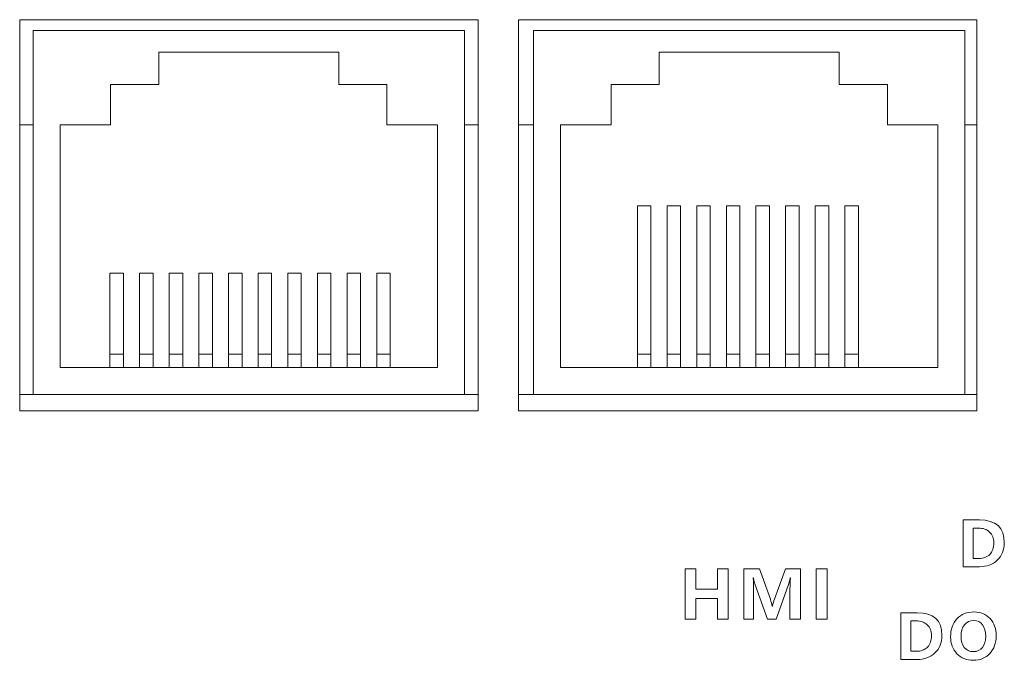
# Model space of a CAD drawing. Header units: millimetres. Extents: x -2390 to -1520, y 516 to 1788.
# Tile 18 of 33: x -1966 to -1929, y 956 to 980. Entities that reach past the tile are written whole.
import ezdxf

# ---------------------------------------------------------------- set-up
doc = ezdxf.new("R2010")
doc.units = ezdxf.units.MM
doc.layers.add('FORMAT', color=7, linetype='Continuous')

msp = doc.modelspace()

# ---------------------------------------------------------------- linework, layer by layer
at = {"color": 7, "linetype": 'ByBlock', "lineweight": 5}
for p, q in [((-1948.988, 979.565), (-1965.988, 979.565)), ((-1965.988, 979.565), (-1965.988, 965.065)), ((-1948.988, 965.065), (-1948.988, 979.565)), ((-1930.487, 979.565), (-1947.488, 979.565)), ((-1947.488, 979.565), (-1947.488, 965.065)), ((-1930.487, 965.065), (-1930.487, 979.565)), ((-1965.492, 965.665), (-1965.492, 979.165)), ((-1965.492, 979.165), (-1949.492, 979.165)), ((-1949.492, 979.165), (-1949.492, 965.665)), ((-1946.927, 965.665), (-1946.927, 979.165)), ((-1946.927, 979.165), (-1930.927, 979.165)), ((-1930.927, 979.165), (-1930.927, 965.665)), ((-1954.155, 978.365), (-1960.829, 978.365)), ((-1960.829, 978.365), (-1960.829, 977.165)), ((-1954.155, 977.165), (-1954.155, 978.365)), ((-1942.263, 978.365), (-1942.263, 977.165)), ((-1935.59, 978.365), (-1942.263, 978.365)), ((-1935.59, 977.165), (-1935.59, 978.365)), ((-1962.614, 977.165), (-1962.614, 975.665)), ((-1960.829, 977.165), (-1962.614, 977.165)), ((-1952.37, 977.165), (-1954.155, 977.165)), ((-1952.37, 975.665), (-1952.37, 977.165)), ((-1942.263, 977.165), (-1944.049, 977.165)), ((-1944.049, 977.165), (-1944.049, 975.665)), ((-1933.805, 977.165), (-1935.59, 977.165)), ((-1933.805, 975.665), (-1933.805, 977.165)), ((-1965.988, 975.665), (-1965.492, 975.665)), ((-1964.492, 975.665), (-1964.492, 966.665)), ((-1962.614, 975.665), (-1964.492, 975.665)), ((-1950.492, 975.665), (-1952.37, 975.665)), ((-1950.492, 966.665), (-1950.492, 975.665)), ((-1949.492, 975.665), (-1948.988, 975.665)), ((-1947.488, 975.665), (-1946.927, 975.665)), ((-1944.049, 975.665), (-1945.927, 975.665)), ((-1945.927, 975.665), (-1945.927, 966.665)), ((-1931.927, 975.665), (-1933.805, 975.665)), ((-1931.927, 966.665), (-1931.927, 975.665)), ((-1930.927, 975.665), (-1930.487, 975.665)), ((-1942.577, 972.665), (-1943.077, 972.665)), ((-1943.077, 972.665), (-1943.077, 967.165)), ((-1942.577, 972.665), (-1942.577, 967.165)), ((-1941.477, 972.665), (-1941.977, 972.665)), ((-1941.977, 972.665), (-1941.977, 967.165)), ((-1941.477, 972.665), (-1941.477, 967.165)), ((-1940.377, 972.665), (-1940.877, 972.665)), ((-1940.877, 972.665), (-1940.877, 967.165)), ((-1940.377, 972.665), (-1940.377, 967.165)), ((-1939.277, 972.665), (-1939.777, 972.665)), ((-1939.777, 972.665), (-1939.777, 967.165)), ((-1939.277, 972.665), (-1939.277, 967.165)), ((-1938.177, 972.665), (-1938.677, 972.665)), ((-1938.677, 972.665), (-1938.677, 967.165)), ((-1938.177, 972.665), (-1938.177, 967.165)), ((-1937.077, 972.665), (-1937.577, 972.665)), ((-1937.577, 972.665), (-1937.577, 967.165)), ((-1937.077, 972.665), (-1937.077, 967.165)), ((-1935.977, 972.665), (-1936.477, 972.665)), ((-1936.477, 972.665), (-1936.477, 967.165)), ((-1935.977, 972.665), (-1935.977, 967.165)), ((-1934.877, 972.665), (-1935.377, 972.665)), ((-1935.377, 972.665), (-1935.377, 967.165)), ((-1934.877, 972.665), (-1934.877, 967.165)), ((-1962.142, 970.165), (-1962.642, 970.165)), ((-1962.642, 970.165), (-1962.642, 967.165)), ((-1962.142, 970.165), (-1962.142, 967.165)), ((-1961.042, 970.165), (-1961.542, 970.165)), ((-1961.542, 970.165), (-1961.542, 967.165)), ((-1961.042, 970.165), (-1961.042, 967.165)), ((-1959.942, 970.165), (-1960.442, 970.165)), ((-1960.442, 970.165), (-1960.442, 967.165)), ((-1959.942, 970.165), (-1959.942, 967.165)), ((-1958.842, 970.165), (-1959.342, 970.165)), ((-1959.342, 970.165), (-1959.342, 967.165)), ((-1958.842, 970.165), (-1958.842, 967.165)), ((-1957.742, 970.165), (-1958.242, 970.165)), ((-1958.242, 970.165), (-1958.242, 967.165)), ((-1957.742, 970.165), (-1957.742, 967.165)), ((-1956.642, 970.165), (-1957.142, 970.165)), ((-1957.142, 970.165), (-1957.142, 967.165)), ((-1956.642, 970.165), (-1956.642, 967.165)), ((-1955.542, 970.165), (-1956.042, 970.165)), ((-1956.042, 970.165), (-1956.042, 967.165)), ((-1955.542, 970.165), (-1955.542, 967.165)), ((-1954.442, 970.165), (-1954.942, 970.165)), ((-1954.942, 970.165), (-1954.942, 967.165)), ((-1954.442, 970.165), (-1954.442, 967.165)), ((-1953.342, 970.165), (-1953.842, 970.165)), ((-1953.842, 970.165), (-1953.842, 967.165)), ((-1953.342, 970.165), (-1953.342, 967.165)), ((-1952.242, 970.165), (-1952.742, 970.165)), ((-1952.742, 970.165), (-1952.742, 967.165)), ((-1952.242, 970.165), (-1952.242, 967.165)), ((-1962.142, 967.165), (-1962.642, 967.165)), ((-1962.642, 967.165), (-1962.642, 966.665)), ((-1962.142, 967.165), (-1962.142, 966.665)), ((-1961.042, 967.165), (-1961.542, 967.165)), ((-1961.542, 967.165), (-1961.542, 966.665)), ((-1961.042, 967.165), (-1961.042, 966.665)), ((-1959.942, 967.165), (-1960.442, 967.165)), ((-1960.442, 967.165), (-1960.442, 966.665)), ((-1959.942, 967.165), (-1959.942, 966.665)), ((-1958.842, 967.165), (-1959.342, 967.165)), ((-1959.342, 967.165), (-1959.342, 966.665)), ((-1958.842, 967.165), (-1958.842, 966.665)), ((-1957.742, 967.165), (-1958.242, 967.165)), ((-1958.242, 967.165), (-1958.242, 966.665)), ((-1957.742, 967.165), (-1957.742, 966.665)), ((-1956.642, 967.165), (-1957.142, 967.165)), ((-1957.142, 967.165), (-1957.142, 966.665)), ((-1956.642, 967.165), (-1956.642, 966.665)), ((-1955.542, 967.165), (-1956.042, 967.165)), ((-1956.042, 967.165), (-1956.042, 966.665)), ((-1955.542, 967.165), (-1955.542, 966.665)), ((-1954.442, 967.165), (-1954.942, 967.165)), ((-1954.942, 967.165), (-1954.942, 966.665)), ((-1954.442, 967.165), (-1954.442, 966.665)), ((-1953.342, 967.165), (-1953.842, 967.165)), ((-1953.842, 967.165), (-1953.842, 966.665)), ((-1953.342, 967.165), (-1953.342, 966.665)), ((-1952.242, 967.165), (-1952.742, 967.165)), ((-1952.742, 967.165), (-1952.742, 966.665)), ((-1952.242, 967.165), (-1952.242, 966.665)), ((-1942.577, 967.165), (-1943.077, 967.165)), ((-1943.077, 967.165), (-1943.077, 966.665)), ((-1942.577, 967.165), (-1942.577, 966.665)), ((-1941.477, 967.165), (-1941.977, 967.165)), ((-1941.977, 967.165), (-1941.977, 966.665)), ((-1941.477, 967.165), (-1941.477, 966.665)), ((-1940.377, 967.165), (-1940.877, 967.165)), ((-1940.877, 967.165), (-1940.877, 966.665)), ((-1940.377, 967.165), (-1940.377, 966.665)), ((-1939.277, 967.165), (-1939.777, 967.165)), ((-1939.777, 967.165), (-1939.777, 966.665)), ((-1939.277, 967.165), (-1939.277, 966.665)), ((-1938.177, 967.165), (-1938.677, 967.165)), ((-1938.677, 967.165), (-1938.677, 966.665)), ((-1938.177, 967.165), (-1938.177, 966.665)), ((-1937.077, 967.165), (-1937.577, 967.165)), ((-1937.577, 967.165), (-1937.577, 966.665)), ((-1937.077, 967.165), (-1937.077, 966.665)), ((-1935.977, 967.165), (-1936.477, 967.165)), ((-1936.477, 967.165), (-1936.477, 966.665)), ((-1935.977, 967.165), (-1935.977, 966.665)), ((-1934.877, 967.165), (-1935.377, 967.165)), ((-1935.377, 967.165), (-1935.377, 966.665)), ((-1934.877, 967.165), (-1934.877, 966.665)), ((-1964.492, 966.665), (-1950.492, 966.665)), ((-1945.927, 966.665), (-1931.927, 966.665)), ((-1965.988, 965.665), (-1965.492, 965.665)), ((-1949.492, 965.665), (-1965.492, 965.665)), ((-1949.492, 965.665), (-1948.988, 965.665)), ((-1947.488, 965.665), (-1946.927, 965.665)), ((-1930.927, 965.665), (-1946.927, 965.665)), ((-1930.927, 965.665), (-1930.487, 965.665)), ((-1965.988, 965.065), (-1948.988, 965.065)), ((-1947.488, 965.065), (-1930.487, 965.065))]:
    msp.add_line(p, q, dxfattribs=at)
at = {"layer": 'FORMAT', "color": 7, "linetype": 'ByBlock', "lineweight": 5}
for points, knots in [([(-1930.989, 959.28), (-1930.989, 959.28), (-1930.989, 961.014), (-1930.989, 961.014), (-1930.989, 961.014), (-1930.989, 961.014), (-1930.39, 961.014), (-1930.39, 961.014), (-1930.39, 961.014), (-1929.774, 961.014), (-1929.466, 960.733), (-1929.466, 960.169), (-1929.466, 960.169), (-1929.466, 959.901), (-1929.553, 959.686), (-1929.725, 959.524), (-1929.725, 959.524), (-1929.897, 959.361), (-1930.12, 959.28), (-1930.392, 959.28), (-1930.392, 959.28), (-1930.392, 959.28), (-1930.989, 959.28), (-1930.989, 959.28)], [0, 0, 0, 0, 0.142857, 0.142857, 0.142857, 0.142857, 0.285714, 0.285714, 0.285714, 0.285714, 0.428571, 0.428571, 0.428571, 0.428571, 0.571429, 0.571429, 0.571429, 0.571429, 0.714286, 0.714286, 0.714286, 0.714286, 1, 1, 1, 1]), ([(-1930.62, 960.712), (-1930.62, 960.712), (-1930.62, 959.582), (-1930.62, 959.582), (-1930.62, 959.582), (-1930.62, 959.582), (-1930.418, 959.582), (-1930.418, 959.582), (-1930.418, 959.582), (-1930.242, 959.582), (-1930.105, 959.635), (-1930.005, 959.739), (-1930.005, 959.739), (-1929.905, 959.844), (-1929.855, 959.985), (-1929.855, 960.164), (-1929.855, 960.164), (-1929.855, 960.336), (-1929.907, 960.471), (-1930.012, 960.567), (-1930.012, 960.567), (-1930.116, 960.664), (-1930.252, 960.712), (-1930.419, 960.712), (-1930.419, 960.712), (-1930.419, 960.712), (-1930.62, 960.712), (-1930.62, 960.712)], [0, 0, 0, 0, 0.125, 0.125, 0.125, 0.125, 0.25, 0.25, 0.25, 0.25, 0.375, 0.375, 0.375, 0.375, 0.5, 0.5, 0.5, 0.5, 0.625, 0.625, 0.625, 0.625, 0.75, 0.75, 0.75, 0.75, 1, 1, 1, 1]), ([(-1939.709, 957.336), (-1939.709, 957.336), (-1940.107, 957.336), (-1940.107, 957.336), (-1940.107, 957.336), (-1940.107, 957.336), (-1940.107, 958.107), (-1940.107, 958.107), (-1940.107, 958.107), (-1940.107, 958.107), (-1940.903, 958.107), (-1940.903, 958.107), (-1940.903, 958.107), (-1940.903, 958.107), (-1940.903, 957.336), (-1940.903, 957.336), (-1940.903, 957.336), (-1940.903, 957.336), (-1941.301, 957.336), (-1941.301, 957.336), (-1941.301, 957.336), (-1941.301, 957.336), (-1941.301, 959.204), (-1941.301, 959.204), (-1941.301, 959.204), (-1941.301, 959.204), (-1940.903, 959.204), (-1940.903, 959.204), (-1940.903, 959.204), (-1940.903, 959.204), (-1940.903, 958.45), (-1940.903, 958.45), (-1940.903, 958.45), (-1940.903, 958.45), (-1940.107, 958.45), (-1940.107, 958.45), (-1940.107, 958.45), (-1940.107, 958.45), (-1940.107, 959.204), (-1940.107, 959.204), (-1940.107, 959.204), (-1940.107, 959.204), (-1939.709, 959.204), (-1939.709, 959.204), (-1939.709, 959.204), (-1939.709, 959.204), (-1939.709, 957.336), (-1939.709, 957.336)], [0, 0, 0, 0, 0.076923, 0.076923, 0.076923, 0.076923, 0.153846, 0.153846, 0.153846, 0.153846, 0.230769, 0.230769, 0.230769, 0.230769, 0.307692, 0.307692, 0.307692, 0.307692, 0.384615, 0.384615, 0.384615, 0.384615, 0.461538, 0.461538, 0.461538, 0.461538, 0.538462, 0.538462, 0.538462, 0.538462, 0.615385, 0.615385, 0.615385, 0.615385, 0.692308, 0.692308, 0.692308, 0.692308, 0.769231, 0.769231, 0.769231, 0.769231, 0.846154, 0.846154, 0.846154, 0.846154, 1, 1, 1, 1]), ([(-1937.416, 957.336), (-1937.416, 957.336), (-1937.416, 958.47), (-1937.416, 958.47), (-1937.416, 958.47), (-1937.416, 958.574), (-1937.411, 958.705), (-1937.4, 958.864), (-1937.4, 958.864), (-1937.4, 958.864), (-1937.41, 958.864), (-1937.41, 958.864), (-1937.41, 958.864), (-1937.434, 958.744), (-1937.453, 958.664), (-1937.468, 958.624), (-1937.468, 958.624), (-1937.468, 958.624), (-1937.928, 957.336), (-1937.928, 957.336), (-1937.928, 957.336), (-1937.928, 957.336), (-1938.245, 957.336), (-1938.245, 957.336), (-1938.245, 957.336), (-1938.245, 957.336), (-1938.712, 958.612), (-1938.712, 958.612), (-1938.712, 958.612), (-1938.723, 958.642), (-1938.743, 958.726), (-1938.771, 958.864), (-1938.771, 958.864), (-1938.771, 958.864), (-1938.782, 958.864), (-1938.782, 958.864), (-1938.782, 958.864), (-1938.771, 958.707), (-1938.766, 958.55), (-1938.766, 958.392), (-1938.766, 958.392), (-1938.766, 958.392), (-1938.766, 957.336), (-1938.766, 957.336), (-1938.766, 957.336), (-1938.766, 957.336), (-1939.126, 957.336), (-1939.126, 957.336), (-1939.126, 957.336), (-1939.126, 957.336), (-1939.126, 959.204), (-1939.126, 959.204), (-1939.126, 959.204), (-1939.126, 959.204), (-1938.547, 959.204), (-1938.547, 959.204), (-1938.547, 959.204), (-1938.547, 959.204), (-1938.144, 958.075), (-1938.144, 958.075), (-1938.144, 958.075), (-1938.11, 957.982), (-1938.087, 957.894), (-1938.075, 957.812), (-1938.075, 957.812), (-1938.075, 957.812), (-1938.067, 957.812), (-1938.067, 957.812), (-1938.067, 957.812), (-1938.042, 957.914), (-1938.016, 958.003), (-1937.99, 958.078), (-1937.99, 958.078), (-1937.99, 958.078), (-1937.586, 959.204), (-1937.586, 959.204), (-1937.586, 959.204), (-1937.586, 959.204), (-1937.023, 959.204), (-1937.023, 959.204), (-1937.023, 959.204), (-1937.023, 959.204), (-1937.023, 957.336), (-1937.023, 957.336), (-1937.023, 957.336), (-1937.023, 957.336), (-1937.416, 957.336), (-1937.416, 957.336)], [0, 0, 0, 0, 0.043478, 0.043478, 0.043478, 0.043478, 0.086957, 0.086957, 0.086957, 0.086957, 0.130435, 0.130435, 0.130435, 0.130435, 0.173913, 0.173913, 0.173913, 0.173913, 0.217391, 0.217391, 0.217391, 0.217391, 0.26087, 0.26087, 0.26087, 0.26087, 0.304348, 0.304348, 0.304348, 0.304348, 0.347826, 0.347826, 0.347826, 0.347826, 0.391304, 0.391304, 0.391304, 0.391304, 0.434783, 0.434783, 0.434783, 0.434783, 0.478261, 0.478261, 0.478261, 0.478261, 0.521739, 0.521739, 0.521739, 0.521739, 0.565217, 0.565217, 0.565217, 0.565217, 0.608696, 0.608696, 0.608696, 0.608696, 0.652174, 0.652174, 0.652174, 0.652174, 0.695652, 0.695652, 0.695652, 0.695652, 0.73913, 0.73913, 0.73913, 0.73913, 0.782609, 0.782609, 0.782609, 0.782609, 0.826087, 0.826087, 0.826087, 0.826087, 0.869565, 0.869565, 0.869565, 0.869565, 0.913043, 0.913043, 0.913043, 0.913043, 1, 1, 1, 1]), ([(-1936.043, 959.204), (-1936.043, 959.204), (-1936.043, 957.336), (-1936.043, 957.336), (-1936.043, 957.336), (-1936.043, 957.336), (-1936.44, 957.336), (-1936.44, 957.336), (-1936.44, 957.336), (-1936.44, 957.336), (-1936.44, 959.204), (-1936.44, 959.204), (-1936.44, 959.204), (-1936.44, 959.204), (-1936.043, 959.204), (-1936.043, 959.204)], [0, 0, 0, 0, 0.2, 0.2, 0.2, 0.2, 0.4, 0.4, 0.4, 0.4, 0.6, 0.6, 0.6, 0.6, 1, 1, 1, 1]), ([(-1933.302, 955.84), (-1933.302, 955.84), (-1933.302, 957.575), (-1933.302, 957.575), (-1933.302, 957.575), (-1933.302, 957.575), (-1932.703, 957.575), (-1932.703, 957.575), (-1932.703, 957.575), (-1932.087, 957.575), (-1931.779, 957.293), (-1931.779, 956.729), (-1931.779, 956.729), (-1931.779, 956.461), (-1931.866, 956.246), (-1932.038, 956.084), (-1932.038, 956.084), (-1932.21, 955.921), (-1932.433, 955.84), (-1932.705, 955.84), (-1932.705, 955.84), (-1932.705, 955.84), (-1933.302, 955.84), (-1933.302, 955.84)], [0, 0, 0, 0, 0.142857, 0.142857, 0.142857, 0.142857, 0.285714, 0.285714, 0.285714, 0.285714, 0.428571, 0.428571, 0.428571, 0.428571, 0.571429, 0.571429, 0.571429, 0.571429, 0.714286, 0.714286, 0.714286, 0.714286, 1, 1, 1, 1]), ([(-1932.933, 957.272), (-1932.933, 957.272), (-1932.933, 956.143), (-1932.933, 956.143), (-1932.933, 956.143), (-1932.933, 956.143), (-1932.731, 956.143), (-1932.731, 956.143), (-1932.731, 956.143), (-1932.556, 956.143), (-1932.418, 956.195), (-1932.318, 956.299), (-1932.318, 956.299), (-1932.218, 956.404), (-1932.168, 956.546), (-1932.168, 956.724), (-1932.168, 956.724), (-1932.168, 956.896), (-1932.22, 957.031), (-1932.325, 957.128), (-1932.325, 957.128), (-1932.429, 957.224), (-1932.565, 957.272), (-1932.732, 957.272), (-1932.732, 957.272), (-1932.732, 957.272), (-1932.933, 957.272), (-1932.933, 957.272)], [0, 0, 0, 0, 0.125, 0.125, 0.125, 0.125, 0.25, 0.25, 0.25, 0.25, 0.375, 0.375, 0.375, 0.375, 0.5, 0.5, 0.5, 0.5, 0.625, 0.625, 0.625, 0.625, 0.75, 0.75, 0.75, 0.75, 1, 1, 1, 1]), ([(-1931.459, 956.685), (-1931.459, 956.956), (-1931.38, 957.178), (-1931.221, 957.348), (-1931.221, 957.348), (-1931.063, 957.519), (-1930.853, 957.604), (-1930.593, 957.604), (-1930.593, 957.604), (-1930.345, 957.604), (-1930.145, 957.521), (-1929.994, 957.357), (-1929.994, 957.357), (-1929.843, 957.191), (-1929.767, 956.979), (-1929.767, 956.721), (-1929.767, 956.721), (-1929.767, 956.45), (-1929.846, 956.231), (-1930.003, 956.063), (-1930.003, 956.063), (-1930.16, 955.894), (-1930.366, 955.81), (-1930.62, 955.81), (-1930.62, 955.81), (-1930.869, 955.81), (-1931.071, 955.892), (-1931.226, 956.055), (-1931.226, 956.055), (-1931.382, 956.218), (-1931.459, 956.428), (-1931.459, 956.685)], [0, 0, 0, 0, 0.111111, 0.111111, 0.111111, 0.111111, 0.222222, 0.222222, 0.222222, 0.222222, 0.333333, 0.333333, 0.333333, 0.333333, 0.444444, 0.444444, 0.444444, 0.444444, 0.555556, 0.555556, 0.555556, 0.555556, 0.666667, 0.666667, 0.666667, 0.666667, 0.777778, 0.777778, 0.777778, 0.777778, 1, 1, 1, 1]), ([(-1931.071, 956.705), (-1931.071, 956.536), (-1931.03, 956.398), (-1930.949, 956.291), (-1930.949, 956.291), (-1930.867, 956.184), (-1930.756, 956.131), (-1930.614, 956.131), (-1930.614, 956.131), (-1930.469, 956.131), (-1930.356, 956.182), (-1930.276, 956.285), (-1930.276, 956.285), (-1930.195, 956.387), (-1930.155, 956.525), (-1930.155, 956.698), (-1930.155, 956.698), (-1930.155, 956.879), (-1930.194, 957.021), (-1930.272, 957.126), (-1930.272, 957.126), (-1930.351, 957.231), (-1930.461, 957.284), (-1930.604, 957.284), (-1930.604, 957.284), (-1930.748, 957.284), (-1930.863, 957.23), (-1930.946, 957.122), (-1930.946, 957.122), (-1931.029, 957.015), (-1931.071, 956.876), (-1931.071, 956.705)], [0, 0, 0, 0, 0.111111, 0.111111, 0.111111, 0.111111, 0.222222, 0.222222, 0.222222, 0.222222, 0.333333, 0.333333, 0.333333, 0.333333, 0.444444, 0.444444, 0.444444, 0.444444, 0.555556, 0.555556, 0.555556, 0.555556, 0.666667, 0.666667, 0.666667, 0.666667, 0.777778, 0.777778, 0.777778, 0.777778, 1, 1, 1, 1])]:
    msp.add_open_spline(points, degree=3, knots=knots, dxfattribs=at)

doc.saveas('drawing.dxf')
